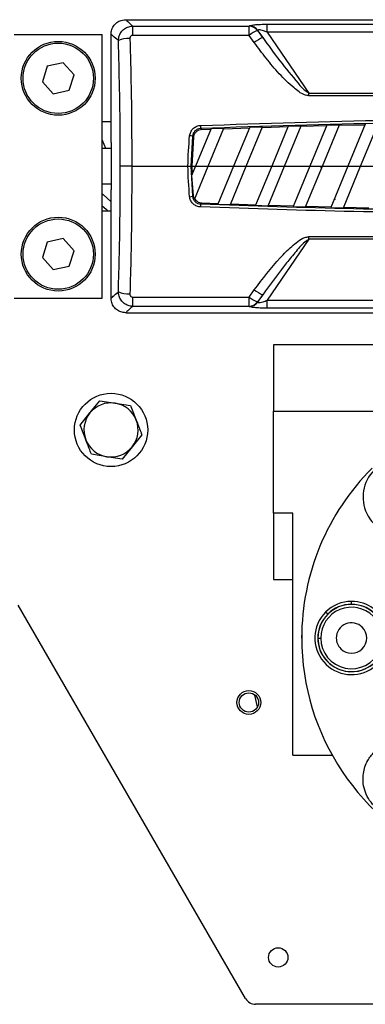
# Model space of a CAD drawing. Header units: millimetres. Extents: x 0 to 420, y 0 to 297.
# Tile 36 of 103: x 134.46 to 138.17, y 235.58 to 246.15. Entities that reach past the tile are written whole.
import ezdxf

# ---------------------------------------------------------------- set-up
doc = ezdxf.new("R2010")
doc.units = ezdxf.units.MM

msp = doc.modelspace()

# ---------------------------------------------------------------- linework, layer by layer
at = {"color": 7, "linetype": 'Continuous', "lineweight": 25}
for p, q in [((135.59807, 246.1471), (144.5277, 246.1471)), ((135.67316, 245.97894), (135.67316, 246.07876)), ((135.67316, 246.07876), (136.92029, 246.07876)), ((136.92029, 245.97894), (136.92029, 246.07876)), ((137.11493, 246.01272), (137.11493, 246.09848)), ((137.11493, 246.09848), (143.01084, 246.09848)), ((134.40318, 245.98989), (135.34646, 245.98989)), ((135.34646, 243.16003), (135.34646, 245.98989)), ((135.44086, 244.82925), (135.44086, 245.98989)), ((136.92029, 245.97894), (135.67316, 245.97894)), ((136.9768, 245.9012), (136.92029, 245.97894)), ((137.01082, 246.03056), (137.06733, 245.95524)), ((137.06733, 245.95524), (137.01456, 246.03232)), ((137.11493, 246.01272), (137.56246, 245.35913)), ((143.01084, 246.01272), (137.11493, 246.01272)), ((134.75771, 245.64731), (134.70449, 245.48136)), ((134.92804, 245.68419), (134.75771, 245.64731)), ((135.04514, 245.55513), (134.92804, 245.68419)), ((134.99193, 245.38918), (135.04514, 245.55513)), ((134.70449, 245.48136), (134.8216, 245.35229)), ((134.8216, 245.35229), (134.99193, 245.38918)), ((137.56246, 245.33029), (137.56246, 245.35913)), ((137.56246, 245.35913), (142.56331, 245.35913)), ((142.56331, 245.33029), (137.56246, 245.33029)), ((135.44086, 245.05289), (135.34646, 245.05289)), ((137.06339, 244.99151), (137.3391, 244.99982)), ((137.34141, 245.00539), (137.16312, 244.57496)), ((137.29925, 244.57496), (137.47913, 245.00924)), ((137.34141, 245.00539), (137.47913, 245.00924)), ((137.47683, 245.00367), (137.75203, 245.01076)), ((137.75434, 245.01633), (137.57152, 244.57496)), ((137.70765, 244.57496), (137.89181, 245.01957)), ((137.75434, 245.01633), (137.89181, 245.01957)), ((137.88951, 245.01401), (138.16422, 245.01989)), ((138.16652, 245.02545), (137.97992, 244.57496)), ((138.11605, 244.57496), (138.30374, 245.02809)), ((136.31436, 244.89766), (136.29663, 244.57496)), ((136.51327, 244.97804), (136.34631, 244.57496)), ((136.41447, 244.96878), (136.51095, 244.97244)), ((136.48245, 244.57496), (136.65151, 244.98311)), ((136.51327, 244.97804), (136.65151, 244.98311)), ((136.64919, 244.97751), (136.9254, 244.98704)), ((136.92772, 244.99263), (136.75471, 244.57496)), ((136.89085, 244.57496), (137.0657, 244.99709)), ((136.92772, 244.99263), (137.0657, 244.99709)), ((135.44411, 244.8265), (135.44411, 244.32342)), ((136.32517, 244.88578), (136.30868, 244.57496)), ((135.44411, 244.76362), (135.34646, 244.76362)), ((135.66321, 244.57496), (136.26566, 244.57496)), ((136.29663, 244.57496), (136.31436, 244.25226)), ((136.34631, 244.57496), (136.30484, 244.47483)), ((136.30868, 244.57496), (136.30999, 244.48726)), ((136.30868, 244.57496), (136.34631, 244.57496)), ((136.3346, 244.21804), (136.48245, 244.57496)), ((136.34631, 244.57496), (136.48245, 244.57496)), ((136.48245, 244.57496), (136.75471, 244.57496)), ((136.75471, 244.57496), (136.58663, 244.16917)), ((136.72077, 244.16435), (136.89085, 244.57496)), ((136.75471, 244.57496), (136.89085, 244.57496)), ((136.89085, 244.57496), (137.16312, 244.57496)), ((137.16311, 244.57496), (136.98928, 244.15527)), ((137.12365, 244.15102), (137.29925, 244.57496)), ((137.16312, 244.57496), (137.29925, 244.57496)), ((137.29925, 244.57496), (137.57152, 244.57496)), ((137.57152, 244.57496), (137.39262, 244.14307)), ((137.52723, 244.13938), (137.70765, 244.57496)), ((137.57152, 244.57496), (137.70765, 244.57496)), ((137.70765, 244.57496), (137.97992, 244.57496)), ((137.97992, 244.57496), (137.79668, 244.13257)), ((137.93152, 244.12945), (138.11605, 244.57496)), ((137.97408, 244.56087), (137.96977, 244.57697)), ((137.97992, 244.57496), (138.11605, 244.57496)), ((138.11605, 244.57496), (138.38832, 244.57496)), ((136.30484, 244.47483), (136.32019, 244.25866)), ((135.34646, 244.3863), (135.44411, 244.3863)), ((135.44086, 243.16003), (135.44086, 244.32067)), ((136.41447, 244.18114), (136.58888, 244.1746)), ((136.58663, 244.16917), (136.72077, 244.16435)), ((136.72302, 244.16978), (136.99153, 244.16071)), ((136.98928, 244.15527), (137.12365, 244.15102)), ((137.1259, 244.15646), (137.39488, 244.14852)), ((137.83591, 244.2273), (137.83906, 244.21553)), ((135.34646, 244.09703), (135.44086, 244.09703)), ((137.39262, 244.14307), (137.52723, 244.13938)), ((137.52949, 244.14483), (137.79893, 244.13803)), ((137.79668, 244.13257), (137.93152, 244.12945)), ((137.93378, 244.13491), (138.2037, 244.12924)), ((134.75771, 243.76074), (134.70449, 243.59479)), ((134.92804, 243.79762), (134.75771, 243.76074)), ((135.04514, 243.66856), (134.92804, 243.79762)), ((137.56246, 243.79079), (137.11493, 243.1372)), ((137.56246, 243.81963), (142.56331, 243.81963)), ((137.56246, 243.79079), (137.56246, 243.81963)), ((142.56331, 243.79079), (137.56246, 243.79079)), ((134.99193, 243.50261), (135.04514, 243.66856)), ((134.70449, 243.59479), (134.8216, 243.46572)), ((134.8216, 243.46572), (134.99193, 243.50261)), ((136.92029, 243.17098), (136.9768, 243.24871)), ((134.40318, 243.16003), (135.34646, 243.16003)), ((135.67316, 243.17098), (136.92029, 243.17098)), ((135.67316, 243.07116), (135.67316, 243.17098)), ((136.92029, 243.07116), (136.92029, 243.17098)), ((137.06733, 243.19468), (137.01082, 243.11936)), ((137.01456, 243.1176), (137.06733, 243.19468)), ((137.11493, 243.05144), (137.11493, 243.1372)), ((137.11493, 243.1372), (142.95563, 243.1372)), ((135.59807, 243.00282), (142.95563, 243.00282)), ((136.92029, 243.07116), (135.67316, 243.07116)), ((142.95563, 243.05144), (137.11493, 243.05144)), ((137.18272, 242.65695), (137.18272, 241.94746)), ((138.42786, 242.65695), (137.18272, 242.65695)), ((135.2149, 241.92735), (135.32012, 242.05777)), ((135.32012, 242.05777), (135.48567, 242.03185)), ((135.48567, 242.03185), (135.65123, 242.00594)), ((137.18272, 241.94746), (138.42786, 241.94746)), ((137.18272, 240.85101), (137.18272, 241.94746)), ((135.10968, 241.79693), (135.2149, 241.92735)), ((135.7719, 241.69328), (135.66668, 241.56286)), ((135.66668, 241.56286), (135.56146, 241.43244)), ((135.39591, 241.45835), (135.23035, 241.48427)), ((135.56146, 241.43244), (135.39591, 241.45835)), ((137.39025, 240.85101), (137.18272, 240.85101)), ((137.18272, 240.85101), (137.18272, 240.14152)), ((137.39025, 238.25495), (137.39025, 240.85101)), ((137.18272, 240.14152), (137.39025, 240.14152)), ((136.8823, 235.6452), (134.4453, 239.86619)), ((138.0191, 239.87426), (138.0191, 239.9057)), ((138.0191, 239.87426), (138.0191, 239.8733)), ((137.76342, 239.76835), (137.74118, 239.79058)), ((137.76342, 239.76835), (137.76409, 239.76767)), ((137.48843, 239.47103), (137.48732, 239.54232)), ((137.65846, 239.51266), (137.68895, 239.51266)), ((137.01021, 238.77296), (136.98217, 238.9004)), ((137.39025, 238.25495), (137.81214, 238.25495)), ((139.02527, 235.58231), (136.99122, 235.58231))]:
    msp.add_line(p, q, dxfattribs=at)
at = {"color": 7, "linetype": 'Continuous', "lineweight": 25, "flags": 128}
for points in [[(135.34646, 244.85368), (135.38322, 244.76725), (135.38498, 244.76362)], [(135.66321, 244.57496), (135.64174, 244.57496), (135.62091, 244.57496), (135.60132, 244.57496), (135.58354, 244.57496), (135.5681, 244.57496), (135.55545, 244.57496), (135.54596, 244.57496), (135.53992, 244.57496)], [(136.26566, 244.57496), (136.27112, 244.57496), (136.27642, 244.57496), (136.28138, 244.57496), (136.28587, 244.57496), (136.28975, 244.57496), (136.29289, 244.57496), (136.29521, 244.57496), (136.29663, 244.57496)], [(135.34646, 244.27959), (135.35594, 244.27001), (135.44086, 244.1922)], [(136.31436, 244.25226), (136.31636, 244.25445), (136.32019, 244.25866)], [(135.34646, 244.14919), (135.38784, 244.1136), (135.40825, 244.09703)]]:
    msp.add_lwpolyline(points, dxfattribs=at)
at = {"color": 7, "linetype": 'Continuous', "lineweight": 25}
for centre, radius in [((134.87482, 245.51824), 0.39618), ((134.87482, 245.51824), 0.37731), ((134.87482, 243.63167), 0.39618), ((134.87482, 243.63167), 0.37731), ((135.44079, 241.7451), 0.39304), ((136.9186, 238.82092), 0.12734), ((136.9186, 238.82092), 0.10376), ((137.23303, 236.0854), 0.10376)]:
    msp.add_circle(centre, radius, dxfattribs=at)
for centre, radius, start, end in [((136.91219, 245.9544), 0.12462, 37.673165, 86.271934), ((136.91597, 245.95636), 0.12446, 37.613437, 86.289902), ((137.13873, 245.70104), 0.35347, 111.214748, 128.170015), ((137.22309, 245.59143), 0.39575, 113.1766, 128.48705), ((135.62847, 245.68361), 0.26273, 86.782656, 114.525426), ((129.41875, 244.73655), 6.98931, 1.997134, 2.262217), ((136.25107, 244.55131), 0.35209, 79.643872, 84.704367), ((136.25107, 244.59861), 0.35209, 275.295633, 280.356128), ((129.41875, 244.41337), 6.98931, 357.737783, 358.002866), ((135.62847, 243.46631), 0.26273, 245.474574, 273.217344), ((137.22309, 243.55849), 0.39575, 231.51295, 246.8234), ((137.13873, 243.44887), 0.35347, 231.829985, 248.785252), ((136.91219, 243.19552), 0.12462, 273.728066, 322.326835), ((136.91597, 243.19356), 0.12446, 273.710098, 322.386563), ((135.44079, 241.7451), 0.29024, 81.104355, 141.104355), ((135.44079, 241.7451), 0.29024, 21.104355, 81.104355), ((135.44079, 241.7451), 0.29024, 141.104355, 201.104355), ((135.44079, 241.7451), 0.29024, 321.104355, 21.104355), ((135.44079, 241.7451), 0.29024, 201.104355, 261.104355), ((135.44079, 241.7451), 0.29024, 261.104355, 321.104355), ((140.06289, 239.51266), 2.57831, 135, 180), ((138.55101, 241.02454), 0.40876, 135, 276.180613), ((138.0191, 239.51266), 0.33015, 44.999999, 180), ((138.0191, 239.51266), 0.39304, 90, 135), ((138.0191, 239.51266), 0.36159, 90, 135), ((138.0191, 239.51266), 0.36064, 90, 135), ((138.0191, 239.51266), 0.39304, 53.536943, 90), ((138.0191, 239.51266), 0.36159, 21.738461, 90), ((138.0191, 239.51266), 0.36064, 45, 90), ((138.0191, 239.51266), 0.39304, 135, 306.463057), ((138.0191, 239.51266), 0.36159, 135, 225), ((138.0191, 239.51266), 0.36064, 135, 180), ((138.0191, 239.51266), 0.16313, 45, 180), ((138.0191, 239.51266), 0.16313, 225, 45), ((140.06289, 239.51266), 2.57831, 180, 315), ((138.0191, 239.51266), 0.36064, 180, 338.158201), ((138.0191, 239.51266), 0.33015, 180, 336.360876), ((138.0191, 239.51266), 0.16313, 180, 225), ((138.0191, 239.51266), 0.36159, 225, 338.261539), ((136.99122, 235.70808), 0.12577, 210, 270)]:
    msp.add_arc(centre, radius, start, end, dxfattribs=at)
for centre, major_axis, ratio, start_param, end_param in [((141.63928, 240.80182), (-4.84447, 5.19131), 0.2629188, 6.20054019, 6.20266674), ((141.72981, 240.87779), (-4.85353, 5.06069), 0.26326594, 6.19382008, 6.19594662), ((140.47164, 244.82969), (5.03085, 0), 0.01745506, 3.14668581, 3.17794379), ((141.50474, 237.73436), (-9.98516, 37.1628), 0.05061269, 1.37223304, 1.37280663), ((140.47164, 244.32022), (5.03085, 0), 0.01745506, 3.10524151, 3.1364995), ((141.72981, 248.27213), (4.85353, 5.06069), 0.26326594, 3.22883134, 3.23095789), ((141.63928, 248.3481), (4.84447, 5.19131), 0.2629188, 3.22211122, 3.22423777)]:
    msp.add_ellipse(centre, major_axis=major_axis, ratio=ratio, start_param=start_param, end_param=end_param, dxfattribs=at)
for points, knots in [([(135.44086, 245.98989), (135.44259, 246.00756), (135.44607, 246.04291), (135.47317, 246.09002), (135.51307, 246.12558), (135.55727, 246.14442), (135.58648, 246.14634), (135.59807, 246.1471)], [0, 0, 0, 0, 0.21469039, 0.42938073, 0.64407236, 0.85876659, 1, 1, 1, 1]), ([(135.51941, 245.92264), (135.52142, 245.94042), (135.5255, 245.97647), (135.5539, 246.02388), (135.59413, 246.05831), (135.63608, 246.07572), (135.66283, 246.07791), (135.67316, 246.07876)], [0, 0, 0, 0, 0.22056586, 0.44711149, 0.66490377, 0.87057911, 1, 1, 1, 1]), ([(135.59807, 246.1471), (135.60228, 246.14378), (135.61017, 246.13755), (135.65311, 246.09747), (135.67316, 246.07876)], [0, 0, 0, 0, 0.532907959, 1, 1, 1, 1]), ([(136.92402, 246.08056), (136.93179, 246.08328), (136.94728, 246.08871), (136.99142, 246.0942), (137.04821, 246.09784), (137.09117, 246.09825), (137.11493, 246.09848)], [0, 0, 0, 0, 0.236546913, 0.471148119, 0.707537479, 1, 1, 1, 1]), ([(135.51941, 245.92264), (135.49828, 245.94118), (135.45337, 245.98061), (135.44519, 245.98667), (135.44086, 245.98989)], [0, 0, 0, 0, 0.47032824, 1, 1, 1, 1]), ([(135.67316, 245.97894), (135.67105, 245.97881), (135.66561, 245.97846), (135.65709, 245.97486), (135.64915, 245.9675), (135.64388, 245.95734), (135.64344, 245.94974), (135.64321, 245.94593)], [0, 0, 0, 0, 0.12601445, 0.32546756, 0.53977465, 0.76949727, 1, 1, 1, 1]), ([(137.11493, 246.01272), (137.10139, 246.0181), (137.07844, 246.02721), (137.04969, 246.03528), (137.03329, 246.03766), (137.0235, 246.03758), (137.0172, 246.03584), (137.01534, 246.03336), (137.01456, 246.03232)], [0, 0, 0, 0, 0.35162834, 0.59557861, 0.72084645, 0.80170481, 0.91642189, 1, 1, 1, 1]), ([(137.06733, 245.95524), (137.12743, 245.87168), (137.24774, 245.70439), (137.40325, 245.51396), (137.50691, 245.39425), (137.55184, 245.36584), (137.56246, 245.35913)], [0, 0, 0, 0, 0.397974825, 0.796766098, 0.951945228, 1, 1, 1, 1]), ([(135.53992, 244.57496), (135.53977, 244.6588), (135.5393, 244.9368), (135.53467, 245.3883), (135.5243, 245.75144), (135.51941, 245.92264)], [0, 0, 0, 0, 0.18582818, 0.61617184, 1, 1, 1, 1]), ([(135.64321, 245.94593), (135.64799, 245.7708), (135.65657, 245.45645), (135.66214, 244.99788), (135.66285, 244.71604), (135.66321, 244.57496)], [0, 0, 0, 0, 0.38585796, 0.69258538, 1, 1, 1, 1]), ([(137.56246, 245.33029), (137.54636, 245.33343), (137.48605, 245.34518), (137.37839, 245.43317), (137.24204, 245.56378), (137.10423, 245.73157), (137.01868, 245.84546), (136.9768, 245.9012)], [0, 0, 0, 0, 0.05860283, 0.21940983, 0.48277098, 0.74683213, 1, 1, 1, 1]), ([(136.28356, 244.90189), (136.28643, 244.91562), (136.29217, 244.94307), (136.31738, 244.97764), (136.35164, 245.00208), (136.38208, 245.01113), (136.39925, 245.01222), (136.40261, 245.01244)], [0, 0, 0, 0, 0.23641966, 0.47273348, 0.70727655, 0.94275409, 1, 1, 1, 1]), ([(136.40261, 245.01244), (137.07542, 245.03434), (138.42134, 245.07815), (140.3151, 245.08787), (142.0827, 245.06772), (143.17629, 245.03086), (143.72316, 245.01244)], [0, 0, 0, 0, 0.2757904, 0.55170647, 0.77581954, 1, 1, 1, 1]), ([(143.72196, 244.98012), (143.17543, 244.99848), (142.0822, 245.0352), (140.31548, 245.05528), (138.42219, 245.0456), (137.07671, 245.00195), (136.40381, 244.98012)], [0, 0, 0, 0, 0.22411321, 0.44829343, 0.72408435, 1, 1, 1, 1]), ([(136.26566, 244.57496), (136.26566, 244.57496), (136.26566, 244.68412), (136.27461, 244.79301), (136.28356, 244.90189)], [0, 0, 0, 0, 0.00001152, 1, 1, 1, 1]), ([(136.40381, 244.98012), (136.40128, 244.97998), (136.38833, 244.97927), (136.36539, 244.97269), (136.33957, 244.95451), (136.32064, 244.92858), (136.31645, 244.90798), (136.31436, 244.89766)], [0, 0, 0, 0, 0.05765014, 0.29400845, 0.52830482, 0.76387615, 1, 1, 1, 1]), ([(136.32517, 244.88578), (136.32223, 244.88901), (136.31862, 244.89297), (136.31502, 244.89693), (136.31436, 244.89766)], [0, 0, 0, 0, 0.81513744, 1, 1, 1, 1]), ([(136.41447, 244.96878), (136.40393, 244.96735), (136.38284, 244.96448), (136.35536, 244.94727), (136.33523, 244.92276), (136.3271, 244.9006), (136.32547, 244.88807), (136.32517, 244.88578)], [0, 0, 0, 0, 0.23880582, 0.47774638, 0.71363081, 0.94766382, 1, 1, 1, 1]), ([(136.40381, 244.98012), (136.40426, 244.97965), (136.40781, 244.97586), (136.41136, 244.97208), (136.41447, 244.96878)], [0, 0, 0, 0, 0.12560724, 1, 1, 1, 1]), ([(135.51941, 243.22728), (135.52347, 243.36431), (135.53161, 243.63909), (135.53839, 244.08958), (135.53937, 244.40203), (135.53992, 244.57496)], [0, 0, 0, 0, 0.30758184, 0.61678396, 1, 1, 1, 1]), ([(135.66321, 244.57496), (135.66268, 244.39981), (135.66172, 244.08302), (135.65507, 243.6248), (135.64717, 243.34444), (135.64321, 243.20399)], [0, 0, 0, 0, 0.381627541, 0.690232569, 1, 1, 1, 1]), ([(136.28356, 244.24802), (136.27461, 244.35691), (136.26566, 244.4658), (136.26566, 244.57496), (136.26566, 244.57496)], [0, 0, 0, 0, 0.99998848, 1, 1, 1, 1]), ([(136.32019, 244.25866), (136.32221, 244.24832), (136.32501, 244.23395), (136.3325, 244.22153), (136.3346, 244.21804)], [0, 0, 0, 0, 0.719537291, 1, 1, 1, 1]), ([(136.40261, 244.13748), (136.38854, 244.1394), (136.36039, 244.14323), (136.32372, 244.16629), (136.29689, 244.1991), (136.28613, 244.22857), (136.28394, 244.24514), (136.28356, 244.24802)], [0, 0, 0, 0, 0.23924183, 0.47879657, 0.71552979, 0.95047367, 1, 1, 1, 1]), ([(136.31436, 244.25226), (136.31463, 244.25009), (136.3162, 244.23765), (136.32417, 244.21551), (136.34434, 244.19093), (136.37201, 244.17383), (136.3932, 244.17114), (136.40381, 244.1698)], [0, 0, 0, 0, 0.04955032, 0.28403351, 0.52004955, 0.75956174, 1, 1, 1, 1]), ([(136.33792, 244.22605), (136.34219, 244.21998), (136.35242, 244.20541), (136.37612, 244.18906), (136.39887, 244.18214), (136.41185, 244.18131), (136.41447, 244.18114)], [0, 0, 0, 0, 0.24049451, 0.57682312, 0.91450592, 1, 1, 1, 1]), ([(136.41447, 244.18114), (136.41136, 244.17784), (136.40781, 244.17405), (136.40426, 244.17027), (136.40381, 244.1698)], [0, 0, 0, 0, 0.87439276, 1, 1, 1, 1]), ([(136.40381, 244.1698), (136.95035, 244.1514), (138.04357, 244.11461), (139.81028, 244.09514), (141.44806, 244.10103), (142.53814, 244.1353), (142.95563, 244.14843)], [0, 0, 0, 0, 0.2503312, 0.50073726, 0.80879171, 1, 1, 1, 1]), ([(142.95563, 244.116), (142.53863, 244.10285), (141.44851, 244.06846), (139.81066, 244.06255), (138.04307, 244.08209), (136.94949, 244.11902), (136.40261, 244.13748)], [0, 0, 0, 0, 0.19095097, 0.49918996, 0.74955734, 1, 1, 1, 1]), ([(136.9768, 243.24871), (137.0662, 243.36683), (137.18966, 243.52992), (137.3554, 243.69641), (137.44268, 243.7685), (137.50442, 243.80926), (137.54753, 243.81696), (137.56246, 243.81963)], [0, 0, 0, 0, 0.53612896, 0.74031165, 0.84346928, 0.94579607, 1, 1, 1, 1]), ([(137.56246, 243.79079), (137.55268, 243.78468), (137.49878, 243.75103), (137.42365, 243.65872), (137.26451, 243.46974), (137.15032, 243.31044), (137.06733, 243.19468)], [0, 0, 0, 0, 0.04410159, 0.24302211, 0.44989475, 1, 1, 1, 1]), ([(135.44086, 243.16003), (135.44519, 243.16325), (135.45337, 243.16931), (135.49828, 243.20874), (135.51941, 243.22728)], [0, 0, 0, 0, 0.52967176, 1, 1, 1, 1]), ([(135.67316, 243.07116), (135.6569, 243.07302), (135.62425, 243.07675), (135.58049, 243.10123), (135.54632, 243.13684), (135.52407, 243.18043), (135.52093, 243.21199), (135.51941, 243.22728)], [0, 0, 0, 0, 0.20315607, 0.40771841, 0.6081168, 0.8102288, 1, 1, 1, 1]), ([(135.64321, 243.20399), (135.64336, 243.20071), (135.64367, 243.19403), (135.64773, 243.1847), (135.65438, 243.17711), (135.66319, 243.17195), (135.66985, 243.1713), (135.67316, 243.17098)], [0, 0, 0, 0, 0.19867215, 0.4049264, 0.603668, 0.80260166, 1, 1, 1, 1]), ([(135.59807, 243.00282), (135.5804, 243.00456), (135.54505, 243.00803), (135.49793, 243.03514), (135.46238, 243.07503), (135.44354, 243.11923), (135.44162, 243.14844), (135.44086, 243.16003)], [0, 0, 0, 0, 0.21469734, 0.42939473, 0.64409082, 0.85878429, 1, 1, 1, 1]), ([(137.01456, 243.1176), (137.01587, 243.1161), (137.01837, 243.11324), (137.02774, 243.11197), (137.04454, 243.11342), (137.07519, 243.12145), (137.10014, 243.13134), (137.11493, 243.1372)], [0, 0, 0, 0, 0.12419349, 0.23625566, 0.35170036, 0.61570866, 1, 1, 1, 1]), ([(135.67316, 243.07116), (135.65311, 243.05244), (135.61017, 243.01237), (135.60228, 243.00614), (135.59807, 243.00282)], [0, 0, 0, 0, 0.467092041, 1, 1, 1, 1]), ([(137.11493, 243.05144), (137.08879, 243.05172), (137.0412, 243.05222), (136.97899, 243.05677), (136.94084, 243.06279), (136.92843, 243.06764), (136.92402, 243.06936)], [0, 0, 0, 0, 0.32163759, 0.58540741, 0.85286275, 1, 1, 1, 1]), ([(135.65123, 242.00594), (135.65228, 242.00321), (135.67217, 241.95167), (135.6924, 241.89925), (135.71156, 241.84961)], [0, 0, 0, 0, 0.0529743, 1, 1, 1, 1]), ([(135.71156, 241.84961), (135.72763, 241.80798), (135.74787, 241.75554), (135.76779, 241.70392), (135.7719, 241.69328)], [0, 0, 0, 0, 0.79381431, 1, 1, 1, 1]), ([(135.17002, 241.6406), (135.15086, 241.69024), (135.13062, 241.74266), (135.11073, 241.7942), (135.10968, 241.79693)], [0, 0, 0, 0, 0.9470257, 1, 1, 1, 1]), ([(135.23035, 241.48427), (135.22625, 241.49491), (135.20632, 241.54652), (135.18608, 241.59897), (135.17002, 241.6406)], [0, 0, 0, 0, 0.206185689, 1, 1, 1, 1]), ([(138.84005, 237.71175), (138.81045, 237.6867), (138.74342, 237.62996), (138.62929, 237.59408), (138.52074, 237.58984), (138.42911, 237.6067), (138.33906, 237.64648), (138.25898, 237.70876), (138.19671, 237.78883), (138.15692, 237.87889), (138.14006, 237.97052), (138.14431, 238.07906), (138.18018, 238.19319), (138.23692, 238.26023), (138.26198, 238.28982)], [0, 0, 0, 0, 0.09031849, 0.20456332, 0.27142004, 0.34393633, 0.42078569, 0.50000019, 0.57921468, 0.65606402, 0.72858027, 0.79543694, 0.90968165, 1, 1, 1, 1])]:
    msp.add_open_spline(points, degree=3, knots=knots, dxfattribs=at)

doc.saveas('drawing.dxf')
